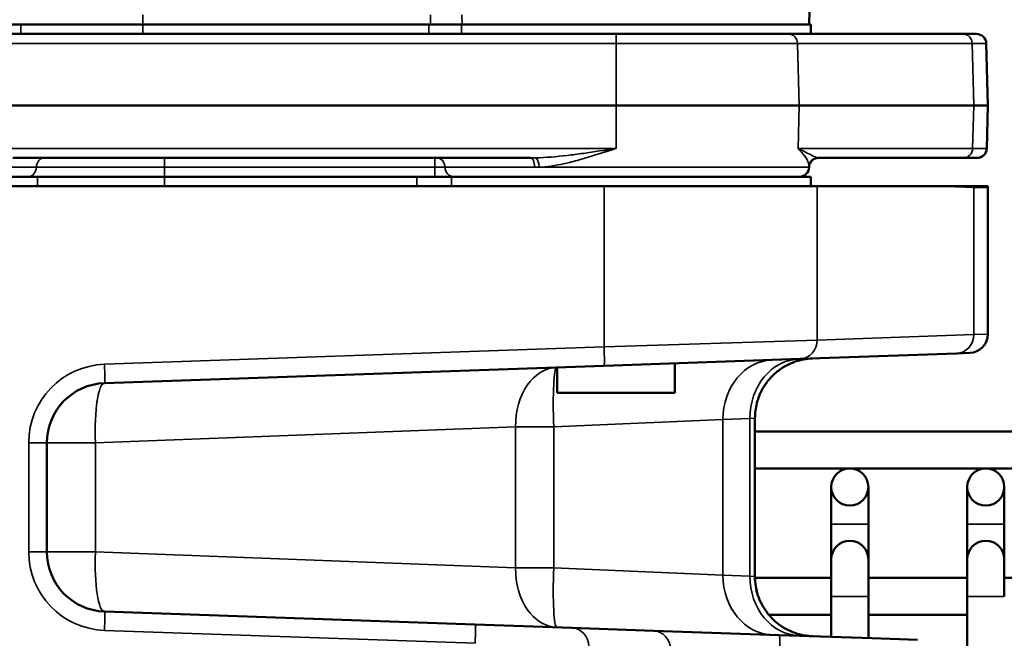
# Model space of a CAD drawing. Header units: inches. Extents: x 1 to 237, y 4 to 150.
# Tile 48 of 166: x 42.09 to 45.22, y 126.68 to 128.65. Entities that reach past the tile are written whole.
import ezdxf

# ---------------------------------------------------------------- set-up
doc = ezdxf.new("R2010")
doc.units = ezdxf.units.IN
doc.header["$LTSCALE"] = 7
doc.header["$MEASUREMENT"] = 0
for name, color, linetype, lineweight in [('Dimension (ANSI)', 7, 'Continuous', 25), ('Visible (ANSI)', 7, 'Continuous', 50), ('Visible Narrow (ANSI)', 7, 'Continuous', 35)]:
    doc.layers.add(name, color=color, linetype=linetype, lineweight=lineweight)
doc.styles.add('Dimension Text', font='tahoma.ttf')
doc.dimstyles.new('Dual Dimension', dxfattribs={"dimscale": 7, "dimtxt": 0.12, "dimasz": 0.098425, "dimexe": 0.125, "dimexo": 0.0625, "dimgap": 0.031496, "dimtad": 0, "dimtih": 1, "dimtoh": 1, "dimrnd": 1e-08, "dimzin": 4, "dimdsep": 46, "dimtxsty": 'Dimension Text', "dimcen": 0.09, "dimdle": 0.393701, "dimclrd": 256, "dimclre": 256, "dimclrt": 256, "dimadec": 0, "dimazin": 1, "dimtfac": 1, "dimtofl": 0, "dimtmove": 0, "dimatfit": 3, "dimfxl": 1, "dimtolj": 1, "dimtzin": 4, "dimlwd": -1, "dimlwe": -1, "dimarcsym": 0})

# ---------------------------------------------------------------- blocks, each defined once
blk = doc.blocks.new('*D8')
at = {"layer": 'Defpoints', "color": 0, "transparency": 16777216}
for p in [(25.3817, 133.9097), (45.8457, 133.9097), (38.3304, 57.2303)]:
    blk.add_point(p, dxfattribs=at)
at = {"layer": 'Dimension (ANSI)', "transparency": 16777216}
for p, q in [((45.4082, 133.9097), (24.5067, 133.9097)), ((25.3817, 133.2207), (25.3817, 97.4558)), ((25.3817, 57.9193), (25.3817, 93.6842)), ((37.8929, 57.2303), (24.5067, 57.2303))]:
    blk.add_line(p, q, dxfattribs=at)
for points in [[(25.2668, 133.2207), (25.4965, 133.2207), (25.3817, 133.9097)], [(25.2668, 57.9193), (25.4965, 57.9193), (25.3817, 57.2303)]]:
    blk.add_solid(points, dxfattribs=at)
at = {"layer": 'Dimension (ANSI)', "transparency": 16777216, "insert": (25.3817, 95.57), "char_height": 0.84, "attachment_point": 5, "style": 'Dimension Text'}
blk.add_mtext('\\A1;{\\H3.0x;(}\\S76.68^ 1947.7 mm;{\\H3.0x;)}', dxfattribs=at)
blk = doc.blocks.new('*D9')
at = {"layer": 'Defpoints', "color": 0, "transparency": 16777216}
for p in [(66.3071, 137.1022), (66.3071, 126.7502), (31.7642, 110.5335)]:
    blk.add_point(p, dxfattribs=at)
at = {"layer": 'Dimension (ANSI)', "transparency": 16777216}
for p, q in [((31.7642, 110.971), (31.7642, 137.9772)), ((66.3071, 127.1877), (66.3071, 137.9772)), ((32.4532, 137.1022), (45.1175, 137.1022)), ((65.6181, 137.1022), (52.9538, 137.1022))]:
    blk.add_line(p, q, dxfattribs=at)
for points in [[(32.4532, 137.217), (32.4532, 136.9874), (31.7642, 137.1022)], [(65.6181, 137.217), (65.6181, 136.9874), (66.3071, 137.1022)]]:
    blk.add_solid(points, dxfattribs=at)
at = {"layer": 'Dimension (ANSI)', "transparency": 16777216, "insert": (49.0356, 137.1022), "char_height": 0.84, "attachment_point": 5, "style": 'Dimension Text'}
blk.add_mtext('\\A1;{\\H3.0x;(}\\S34.54^ 877.4 mm;{\\H3.0x;)}', dxfattribs=at)

msp = doc.modelspace()

# ---------------------------------------------------------------- linework, layer by layer
at = {"layer": 'Visible (ANSI)'}
for p, q in [((44.6025, 128.6317), (44.604, 128.6768)), ((41.6328, 128.6317), (42.0915, 128.6317)), ((42.4803, 128.6317), (42.0915, 128.6317)), ((43.3918, 128.6317), (42.4803, 128.6317)), ((43.4952, 128.6317), (43.3918, 128.6317)), ((43.4952, 128.6317), (44.6081, 128.6317)), ((44.6081, 128.6317), (44.6081, 128.6017)), ((43.7794, 128.6017), (42.0037, 128.6017)), ((43.7794, 128.6017), (44.608, 128.6017)), ((45.093, 128.6017), (44.608, 128.6017)), ((45.093, 128.6017), (45.136, 128.6017)), ((45.167, 128.5715), (45.1722, 128.3742)), ((43.9881, 128.3742), (39.7363, 128.3742)), ((43.9881, 128.3742), (44.5707, 128.3742)), ((45.127, 128.3742), (44.5707, 128.3742)), ((45.127, 128.3742), (45.1722, 128.3742)), ((45.1722, 128.3742), (45.1686, 128.2368)), ((42.0665, 128.2067), (43.7154, 128.2067)), ((44.6314, 128.2067), (45.0945, 128.2067)), ((45.1376, 128.2067), (45.0945, 128.2067)), ((44.6029, 128.1768), (44.603, 128.1803)), ((42.1452, 128.1467), (41.5791, 128.1467)), ((42.5496, 128.1467), (42.1452, 128.1467)), ((42.5496, 128.1467), (43.3536, 128.1467)), ((43.4636, 128.1467), (43.3536, 128.1467)), ((44.6081, 128.1467), (43.4636, 128.1467)), ((44.6081, 128.1467), (44.6081, 128.1167)), ((43.9496, 128.1167), (41.8622, 128.1167)), ((43.9496, 128.1167), (44.6282, 128.1167)), ((45.0108, 128.1167), (44.6282, 128.1167)), ((45.0108, 128.1167), (45.1269, 128.1167)), ((45.1269, 128.1167), (45.1721, 128.1167)), ((45.1722, 127.6451), (45.1722, 128.1113)), ((44.5739, 127.5663), (43.9496, 127.5445)), ((44.5739, 127.5663), (45.0727, 127.5837)), ((45.1143, 127.5851), (45.0727, 127.5837)), ((42.3581, 127.4889), (43.9496, 127.5445)), ((43.7997, 127.4577), (43.7997, 127.5392)), ((44.1747, 127.4577), (44.1747, 127.5523)), ((43.7882, 127.4577), (43.7882, 127.4577)), ((43.7997, 127.4577), (44.1747, 127.4577)), ((44.2327, 127.3691), (44.2327, 127.3691)), ((44.4302, 127.3778), (44.4302, 126.8722)), ((44.4302, 127.3351), (46.7265, 127.3351)), ((42.1747, 126.9509), (42.1747, 127.299)), ((44.4302, 127.217), (46.6261, 127.217)), ((44.6732, 127.1579), (44.6732, 127.0398)), ((44.7914, 127.0398), (44.7914, 127.1579)), ((45.1063, 127.1579), (45.1063, 127.0398)), ((45.2244, 127.0398), (45.2244, 127.1579)), ((44.6732, 127.0398), (44.6732, 126.9274)), ((44.7914, 127.0398), (44.7914, 126.9274)), ((45.1063, 127.0398), (45.1063, 126.9274)), ((45.2244, 127.0398), (45.2244, 126.9274)), ((43.008, 126.9254), (43.008, 126.9254)), ((44.6732, 126.9274), (44.6732, 126.8093)), ((44.7914, 126.8093), (44.7914, 126.9274)), ((45.1063, 126.9274), (45.1063, 126.8093)), ((45.2244, 126.8093), (45.2244, 126.9274)), ((43.7882, 126.8683), (43.7882, 126.8683)), ((44.2327, 126.8809), (44.2327, 126.8809)), ((44.6732, 126.8683), (44.4302, 126.8683)), ((45.1063, 126.8683), (44.7914, 126.8683)), ((45.5394, 126.8683), (45.2244, 126.8683)), ((44.6732, 126.8093), (44.6732, 126.6802)), ((44.7914, 126.8093), (44.7914, 126.6761)), ((45.1063, 126.8093), (45.1063, 120.8939)), ((43.5388, 126.7198), (42.3581, 126.7611)), ((43.7901, 126.7502), (43.7901, 126.7502)), ((44.6732, 126.7502), (44.4745, 126.7502)), ((45.1063, 126.7502), (44.7914, 126.7502)), ((43.5388, 126.7198), (43.8464, 126.7091)), ((44.1068, 126.7), (43.8464, 126.7091)), ((44.5072, 126.686), (44.1068, 126.7)), ((44.5072, 126.686), (44.8031, 126.6757)), ((44.9477, 126.6706), (44.8031, 126.6757))]:
    msp.add_line(p, q, dxfattribs=at)
for centre in [(44.7323, 127.1579), (45.1654, 127.1579)]:
    msp.add_circle(centre, 0.0591, dxfattribs=at)
for centre, radius, start, end in [((45.136, 128.5707), 0.031, 1.5, 90), ((45.1376, 128.2377), 0.031, 270, 358.5), ((44.633, 128.1757), 0.031, 90, 152.1196), ((44.5719, 128.1777), 0.031, 270, 358.5), ((45.0522, 128.1113), 0.12, 0, 2.5709), ((45.1122, 127.6451), 0.06, 272, 0), ((42.3647, 127.299), 0.19, 92, 180), ((42.4751, 127.3029), 0.19, 137.6361, 137.6432), ((44.7323, 126.9274), 0.0591, 0, 180), ((45.1654, 126.9274), 0.0591, 0, 180), ((42.3647, 126.9509), 0.19, 180, 268), ((42.4564, 126.9477), 0.19, 231.5851, 231.594)]:
    msp.add_arc(centre, radius, start, end, dxfattribs=at)
msp.add_ellipse((44.6327, 128.176), major_axis=(-0.018, 0.0253), ratio=0.997081, start_param=0.000352, end_param=0.075717, dxfattribs=at)
for points, knots in [([(44.613, 128.1996), (44.6099, 128.197), (44.6076, 128.1938), (44.6045, 128.1881), (44.6037, 128.1856), (44.6031, 128.1824), (44.603, 128.1813), (44.603, 128.1805)], [0, 0, 0, 0, 0.0430882, 0.0430882, 0.0855756, 0.0855756, 0.1141935, 0.1141935, 0.1141935, 0.1141935]), ([(44.6314, 128.2067), (44.6287, 128.2067), (44.6257, 128.2062), (44.6226, 128.2052), (44.6223, 128.2051), (44.6219, 128.205)], [0, 0, 0, 0, 0.02943186, 0.02943186, 0.03316486, 0.03316486, 0.03316486, 0.03316486]), ([(44.6136, 127.5677), (44.6041, 127.5673), (44.5947, 127.5663), (44.5763, 127.5628), (44.5673, 127.5604), (44.5467, 127.5533), (44.5352, 127.548), (44.5135, 127.5354), (44.5032, 127.528), (44.4845, 127.5113), (44.4759, 127.502), (44.4609, 127.482), (44.4543, 127.4712), (44.4434, 127.4486), (44.4391, 127.4367), (44.4322, 127.4093), (44.4302, 127.3935), (44.4302, 127.3778)], [0, 0, 0, 0, 0.0720995, 0.0720995, 0.1426348, 0.1426348, 0.2381241, 0.2381241, 0.3336435, 0.3336435, 0.4291445, 0.4291445, 0.5246481, 0.5246481, 0.6201491, 0.6201491, 0.7398805, 0.7398805, 0.7398805, 0.7398805]), ([(44.4301, 126.8722), (44.4301, 126.8521), (44.4334, 126.8317), (44.4461, 126.7934), (44.4556, 126.7751), (44.4797, 126.7427), (44.4945, 126.7282), (44.5275, 126.7052), (44.5459, 126.6963), (44.5729, 126.6881), (44.5808, 126.6862), (44.5929, 126.6841), (44.597, 126.6836), (44.6032, 126.6829), (44.6053, 126.6828), (44.6084, 126.6825), (44.6094, 126.6825), (44.611, 126.6824), (44.6115, 126.6824), (44.6123, 126.6824), (44.6125, 126.6823), (44.6129, 126.6823), (44.613, 126.6823), (44.6132, 126.6823), (44.6133, 126.6823), (44.6134, 126.6823), (44.6134, 126.6823), (44.6134, 126.6823), (44.6134, 126.6823), (44.6134, 126.6823), (44.6134, 126.6823), (44.6134, 126.6823), (44.6134, 126.6823), (44.6135, 126.6823), (44.6135, 126.6823), (44.6136, 126.6823)], [0, 0, 0, 0, 0.1534042, 0.1534042, 0.3070507, 0.3070507, 0.4608618, 0.4608618, 0.6133511, 0.6133511, 0.6753856, 0.6753856, 0.7068818, 0.7068818, 0.7226934, 0.7226934, 0.7306073, 0.7306073, 0.7345654, 0.7345654, 0.7365445, 0.7365445, 0.7375341, 0.7375341, 0.7380291, 0.7380291, 0.7380912, 0.7380912, 0.7381456, 0.7381456, 0.7381684, 0.7381684, 0.7381879, 0.7381879, 0.7385325, 0.7385325, 0.7385325, 0.7385325]), ([(44.4302, 126.8722), (44.4302, 126.8521), (44.4335, 126.8317), (44.4461, 126.7934), (44.4557, 126.7751), (44.4797, 126.7427), (44.4946, 126.7282), (44.5275, 126.7052), (44.546, 126.6963), (44.5729, 126.6881), (44.5809, 126.6862), (44.5929, 126.6841), (44.597, 126.6836), (44.6032, 126.6829), (44.6053, 126.6828), (44.6084, 126.6825), (44.6094, 126.6825), (44.611, 126.6824), (44.6115, 126.6824), (44.6123, 126.6824), (44.6125, 126.6823), (44.6129, 126.6823), (44.613, 126.6823), (44.6132, 126.6823), (44.6133, 126.6823), (44.6134, 126.6823), (44.6134, 126.6823), (44.6135, 126.6823), (44.6135, 126.6823), (44.6135, 126.6823), (44.6135, 126.6823), (44.6136, 126.6823)], [0, 0, 0, 0, 0.1534036, 0.1534036, 0.307053, 0.307053, 0.4608724, 0.4608724, 0.6133856, 0.6133856, 0.6753669, 0.6753669, 0.7068348, 0.7068348, 0.7226321, 0.7226321, 0.7305388, 0.7305388, 0.7344933, 0.7344933, 0.7364706, 0.7364706, 0.7374593, 0.7374593, 0.7379536, 0.7379536, 0.7382009, 0.7382009, 0.7382633, 0.7382633, 0.7384496, 0.7384496, 0.7384496, 0.7384496])]:
    msp.add_open_spline(points, degree=3, knots=knots, dxfattribs=at)
at = {"layer": 'Visible Narrow (ANSI)'}
for p, q in [((42.4803, 128.6317), (42.4803, 128.6627)), ((43.3968, 128.6627), (43.3968, 128.6317)), ((43.4972, 128.6317), (43.4963, 128.6627)), ((42.0915, 128.6317), (42.0915, 128.6017)), ((42.4803, 128.6017), (42.4803, 128.6317)), ((43.3918, 128.6317), (43.3918, 128.6017)), ((43.4952, 128.6017), (43.4952, 128.6317)), ((43.9881, 128.6017), (43.9881, 128.5715)), ((39.7363, 128.5715), (43.9881, 128.5715)), ((44.5658, 128.5715), (43.9881, 128.5715)), ((43.9881, 128.5715), (43.9881, 128.3742)), ((44.5658, 128.5715), (45.1221, 128.5715)), ((44.5658, 128.5715), (44.5707, 128.3742)), ((45.167, 128.5715), (45.1221, 128.5715)), ((45.1221, 128.5715), (45.127, 128.3742)), ((43.9881, 128.3742), (43.9881, 128.2368)), ((44.5707, 128.3742), (44.5673, 128.2368)), ((45.127, 128.3742), (45.1236, 128.2368)), ((43.9881, 128.2368), (42.0035, 128.2368)), ((45.1236, 128.2368), (44.5673, 128.2368)), ((45.1236, 128.2368), (45.1686, 128.2368)), ((42.5496, 128.1767), (42.5496, 128.2067)), ((43.4108, 128.1767), (43.4108, 128.2067)), ((42.141, 128.1767), (42.0497, 128.1767)), ((42.141, 128.1767), (42.5496, 128.1767)), ((42.5496, 128.1767), (43.4108, 128.1767)), ((42.5496, 128.1767), (42.5496, 128.1467)), ((43.4108, 128.1767), (43.4429, 128.1767)), ((43.4108, 128.1767), (43.4108, 128.1467)), ((43.7284, 128.1767), (43.4429, 128.1767)), ((43.7429, 128.1768), (44.6029, 128.1768)), ((42.1452, 128.1467), (42.1452, 128.1167)), ((42.5496, 128.1167), (42.5496, 128.1467)), ((43.3536, 128.1467), (43.3536, 128.1167)), ((43.4636, 128.1167), (43.4636, 128.1467)), ((43.9496, 128.1167), (43.9496, 127.6044)), ((44.6282, 127.6262), (44.6282, 128.1167)), ((45.0108, 128.1167), (45.127, 128.1126)), ((45.127, 128.1126), (45.127, 127.6436)), ((45.1722, 128.1113), (45.127, 128.1126)), ((43.9496, 127.6044), (44.6282, 127.6262)), ((45.127, 127.6436), (44.6282, 127.6262)), ((45.127, 127.6436), (45.1722, 127.6451)), ((43.9496, 127.6044), (42.3581, 127.5489)), ((44.3283, 127.3733), (43.789, 127.3493)), ((44.2732, 127.3709), (44.2733, 127.3709)), ((44.3283, 127.3733), (44.4141, 127.3763)), ((44.3283, 127.3733), (44.3283, 126.8766)), ((44.4302, 127.3778), (44.4141, 127.3763)), ((44.4141, 127.3763), (44.4141, 126.8736)), ((43.6679, 127.3493), (42.3292, 127.299)), ((43.6679, 127.3493), (43.789, 127.3493)), ((43.6679, 127.3493), (43.6679, 126.9006)), ((43.789, 126.9006), (43.789, 127.3493)), ((42.7891, 127.3163), (42.7891, 127.3163)), ((43.3123, 127.3359), (43.3125, 127.336)), ((42.1747, 127.299), (42.1168, 127.299)), ((42.1168, 127.299), (42.1168, 126.9509)), ((42.1747, 127.299), (42.3292, 127.299)), ((42.3292, 126.9509), (42.3292, 127.299)), ((44.7914, 127.0398), (44.6732, 127.0398)), ((45.2244, 127.0398), (45.1063, 127.0398)), ((42.1747, 126.9509), (42.1168, 126.9509)), ((42.3292, 126.9509), (42.1747, 126.9509)), ((42.3292, 126.9509), (43.6679, 126.9006)), ((42.7475, 126.9352), (42.7475, 126.9352)), ((42.7891, 126.9337), (42.7891, 126.9337)), ((43.0115, 126.9253), (43.0115, 126.9253)), ((43.3125, 126.914), (43.3125, 126.914)), ((43.789, 126.9006), (43.6679, 126.9006)), ((43.789, 126.9006), (44.3283, 126.8766)), ((44.2733, 126.8791), (44.2732, 126.8791)), ((44.4141, 126.8736), (44.3283, 126.8766)), ((44.4141, 126.8736), (44.4302, 126.8722)), ((44.7914, 126.8093), (44.6732, 126.8093)), ((45.2244, 126.8093), (45.1063, 126.8093)), ((42.3581, 126.7011), (43.5388, 126.6599))]:
    msp.add_line(p, q, dxfattribs=at)
for centre, start, end in [((42.3668, 127.299), 92, 180), ((42.4772, 127.3029), 118.2809, 118.2821), ((42.3668, 126.9509), 180, 268), ((42.4585, 126.9477), 246.45, 246.4508)]:
    msp.add_arc(centre, 0.25, start, end, dxfattribs=at)
for centre, major_axis, ratio, start_param, end_param in [((44.5367, 128.5707), (0, 0.031), 0.939693, 4.738569, 6.283185), ((45.093, 128.5707), (0, 0.031), 0.939693, 4.738569, 6.283185), ((45.0945, 128.2377), (0, -0.031), 0.939693, 0, 1.544616), ((42.1661, 128.1757), (0, 0.031), 0.80869, 0, 1.538533), ((43.4154, 128.1757), (0, 0.031), 0.886689, 4.744653, 6.283185), ((43.7154, 128.1757), (0, 0.031), 0.42225, 4.744653, 6.283185), ((43.7305, 128.176), (-0.0015, 0.031), 0.399478, 4.719289, 6.162779), ((44.6327, 128.176), (-0.018, 0.0253), 0.997081, 5.767296, 6.283538), ((42.116, 128.1777), (0, -0.031), 0.80869, 0, 1.538533), ((43.4704, 128.1777), (0, -0.031), 0.886689, 4.744653, 6.283185), ((43.9191, 128.3309), (0.3446, 0.0971), 0.347619, 4.031595, 4.080677), ((45.0142, 128.1126), (0.0042, 0.1199), 0.939626, 4.74519, 4.778998), ((44.5718, 127.6262), (0.0021, -0.06), 0.939626, 0, 1.537996), ((45.0706, 127.6436), (0.0021, -0.06), 0.939626, 0, 1.537996), ((43.9475, 127.6044), (0.0021, -0.06), 0.034878, 0, 1.569578), ((44.4928, 127.3733), (-0.0066, 0.1899), 0.865893, 0, 1.540568), ((44.5787, 127.3763), (-0.0066, 0.1899), 0.865893, 0, 1.540568), ((42.356, 127.5489), (0.0021, -0.06), 0.034878, 0, 1.569578), ((43.8051, 127.3493), (-0.0066, 0.1899), 0.722061, 0, 1.545587), ((43.8051, 127.3493), (-0.0066, 0.1899), 0.08445, 0, 1.567847), ((42.3647, 127.299), (-0.0066, 0.1899), 0.186693, 0, 1.564277), ((43.4228, 127.336), (-0.0066, 0.1899), 0.579906, 1.550535, 1.550548), ((42.3647, 126.9509), (-0.0066, -0.1899), 0.186693, 4.718908, 6.283185), ((42.8596, 126.9337), (0.0066, 0.1899), 0.034878, 1.584627, 1.584635), ((42.8954, 126.9324), (-0.0066, -0.1899), 0.034878, 4.726719, 4.726728), ((43.8051, 126.9006), (-0.0066, -0.1899), 0.722061, 4.737599, 6.283185), ((43.8051, 126.9006), (-0.0066, -0.1899), 0.08445, 4.715338, 6.283185), ((44.4928, 126.8766), (-0.0066, -0.1899), 0.865893, 4.742617, 6.283185), ((44.5787, 126.8736), (-0.0066, -0.1899), 0.865893, 4.742617, 6.283185), ((42.356, 126.7011), (0.0021, 0.06), 0.034878, 4.713607, 6.283185), ((43.5367, 126.6599), (0.0021, 0.06), 0.034878, 4.713607, 6.283185), ((43.8443, 126.6491), (0.0021, 0.06), 0.939626, 4.74519, 6.283185), ((44.1047, 126.64), (0.0021, 0.06), 0.939626, 4.74519, 6.283185), ((44.5051, 126.6261), (0.0021, 0.06), 0.069183, 4.714805, 6.283185)]:
    msp.add_ellipse(centre, major_axis=major_axis, ratio=ratio, start_param=start_param, end_param=end_param, dxfattribs=at)
for points, knots in [([(43.9881, 128.2368), (43.9878, 128.2368), (43.9876, 128.2368), (43.9528, 128.2314), (43.9006, 128.2233), (43.8146, 128.2122), (43.7636, 128.2076), (43.7305, 128.2068)], [-0.7333518, -0.7333518, -0.7333518, -0.7333518, -0.7314921, -0.7314921, -0.4557729, -0.3179134, -0.0421942, -0.0421942, -0.0421942, -0.0421942]), ([(43.7429, 128.1768), (43.7684, 128.1781), (43.7944, 128.1824), (43.8269, 128.1895), (43.8331, 128.191), (43.8557, 128.1965), (43.872, 128.2009), (43.916, 128.2136), (43.9437, 128.2225), (43.9767, 128.2332), (43.982, 128.2349), (43.9876, 128.2367), (43.9878, 128.2368), (43.9881, 128.2368)], [0.0421942, 0.0421942, 0.0421942, 0.0421942, 0.2650366, 0.2650366, 0.3179134, 0.3179134, 0.4557729, 0.4557729, 0.6867098, 0.6867098, 0.7314921, 0.7314921, 0.7333518, 0.7333518, 0.7333518, 0.7333518]), ([(44.6295, 128.2068), (44.6272, 128.2072), (44.6218, 128.2092), (44.6047, 128.218), (44.585, 128.2287), (44.5674, 128.2368), (44.5674, 128.2368), (44.5673, 128.2368)], [-0.6893019, -0.6893019, -0.6893019, -0.6893019, -0.5514415, -0.4135811, 0, 0, 0.0018595, 0.0018595, 0.0018595, 0.0018595]), ([(44.5673, 128.2368), (44.5674, 128.2368), (44.5674, 128.2367), (44.584, 128.2206), (44.5986, 128.1991), (44.6028, 128.1842), (44.603, 128.1809), (44.603, 128.1803)], [-0.0018595, -0.0018595, -0.0018595, -0.0018595, 0, 0, 0.4135811, 0.5514415, 0.5886222, 0.5886222, 0.5886222, 0.5886222])]:
    msp.add_open_spline(points, degree=3, knots=knots, dxfattribs=at)
for points in [[(43.7305, 128.2068), (43.7254, 128.2067), (43.7204, 128.2067), (43.7154, 128.2067)], [(44.6314, 128.2067), (44.6308, 128.2067), (44.6302, 128.2067), (44.6295, 128.2068)]]:
    msp.add_open_spline(points, degree=3, dxfattribs=at)

# ---------------------------------------------------------------- dimensions: what is measured, and where the dimension line sits
at = {"layer": 'Dimension (ANSI)'}
dim = msp.add_linear_dim(base=(66.3071, 137.1022), p1=(31.7642, 110.5335), p2=(66.3071, 126.7502), text='{\\H3.0x;(}\\S<>^ 877.4 mm;{\\H3.0x;)}', dimstyle='Dual Dimension', override={"dimgap": 0.031496, "dimtih": 0, "dimtoh": 0, "dimdec": 2, "dimpost": '\\X', "dimtol": 0, "dimlim": 0, "dimtp": 0, "dimtm": 0, "dimtdec": 2, "dimatfit": 1}, dxfattribs=at)
dim.commit()
dim.dimension.update_dxf_attribs({"geometry": '*D9', "text_midpoint": (49.0356, 137.1022), "dimtype": 160})
dim = msp.add_linear_dim(base=(25.3817, 133.9097), p1=(38.3304, 57.2303), p2=(45.8457, 133.9097), angle=270, text='{\\H3.0x;(}\\S<>^ 1947.7 mm;{\\H3.0x;)}', dimstyle='Dual Dimension', override={"dimgap": 0.031496, "dimdec": 2, "dimpost": '\\X', "dimtol": 0, "dimlim": 0, "dimtp": 0, "dimtm": 0, "dimtdec": 2, "dimatfit": 1}, dxfattribs=at)
dim.commit()
dim.dimension.update_dxf_attribs({"geometry": '*D8', "text_midpoint": (25.3817, 95.57), "dimtype": 160})

doc.saveas('drawing.dxf')
